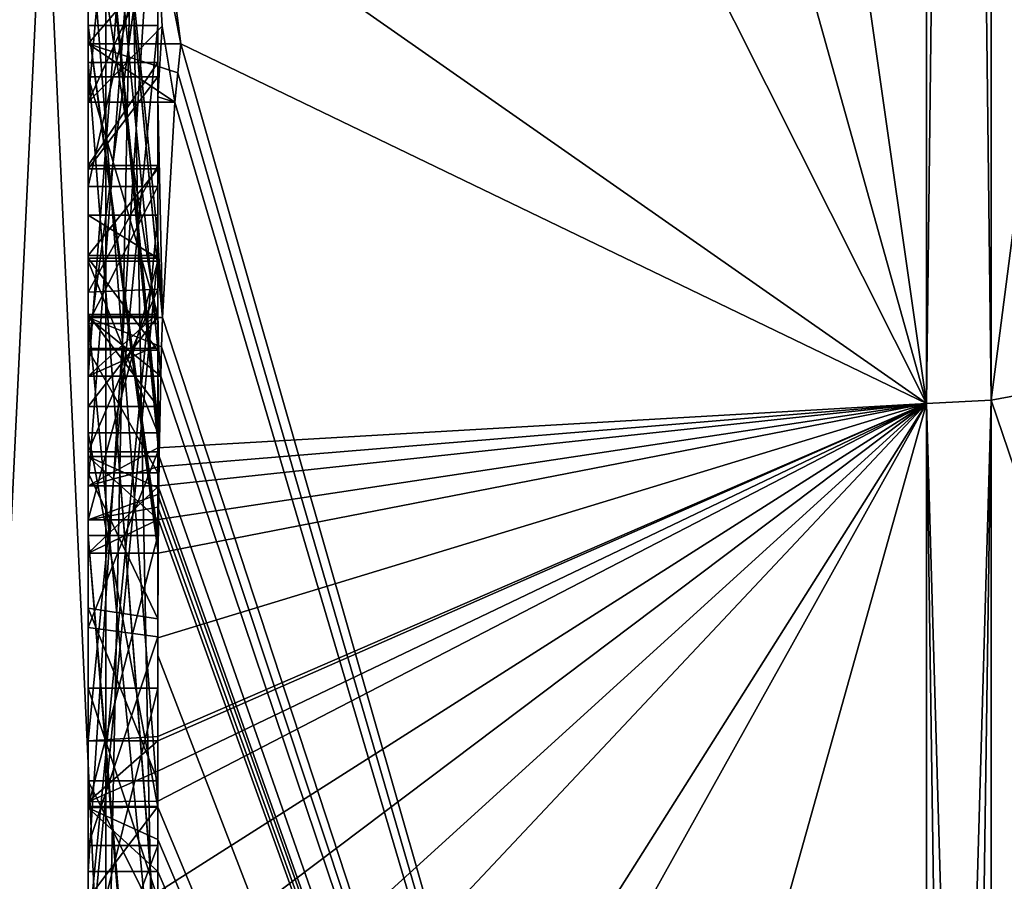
# Model space of a CAD drawing. Extents: x -23 to 470, y -1800 to 0.
# Tile 129 of 213: x -4.8 to -1.97, y -44.91 to -42.44. Entities that reach past the tile are written whole.
import ezdxf

# ---------------------------------------------------------------- set-up
doc = ezdxf.new("R2010")
doc.units = 0
doc.header["$LTSCALE"] = 61.997326
for name, color, linetype in [('1028', 7, 'CONTINUOUS'), ('1033', 7, 'CONTINUOUS'), ('1034', 7, 'CONTINUOUS'), ('1035', 7, 'CONTINUOUS'), ('1036', 7, 'CONTINUOUS'), ('1041', 7, 'CONTINUOUS'), ('1042', 7, 'CONTINUOUS'), ('1049', 7, 'CONTINUOUS'), ('1050', 7, 'CONTINUOUS'), ('1051', 7, 'CONTINUOUS'), ('1054', 7, 'CONTINUOUS'), ('1055', 7, 'CONTINUOUS'), ('1056', 7, 'CONTINUOUS'), ('1057', 7, 'CONTINUOUS'), ('1058', 7, 'CONTINUOUS'), ('1060', 7, 'CONTINUOUS'), ('1061', 7, 'CONTINUOUS'), ('1063', 7, 'CONTINUOUS'), ('1064', 7, 'CONTINUOUS'), ('1068', 7, 'CONTINUOUS'), ('1070', 7, 'CONTINUOUS'), ('1071', 7, 'CONTINUOUS'), ('1072', 7, 'CONTINUOUS'), ('1073', 7, 'CONTINUOUS'), ('1076', 7, 'CONTINUOUS'), ('1110', 7, 'CONTINUOUS'), ('1111', 7, 'CONTINUOUS'), ('1158', 7, 'CONTINUOUS'), ('1159', 7, 'CONTINUOUS'), ('1160', 7, 'CONTINUOUS'), ('1161', 7, 'CONTINUOUS'), ('1162', 7, 'CONTINUOUS'), ('1167', 7, 'CONTINUOUS'), ('1168', 7, 'CONTINUOUS'), ('1169', 7, 'CONTINUOUS'), ('1173', 7, 'CONTINUOUS'), ('1174', 7, 'CONTINUOUS'), ('1175', 7, 'CONTINUOUS'), ('1176', 7, 'CONTINUOUS'), ('1177', 7, 'CONTINUOUS'), ('1178', 7, 'CONTINUOUS'), ('1179', 7, 'CONTINUOUS'), ('1180', 7, 'CONTINUOUS'), ('1181', 7, 'CONTINUOUS'), ('1182', 7, 'CONTINUOUS'), ('1183', 7, 'CONTINUOUS'), ('1184', 7, 'CONTINUOUS'), ('1185', 7, 'CONTINUOUS'), ('1186', 7, 'CONTINUOUS'), ('1187', 7, 'CONTINUOUS'), ('1188', 7, 'CONTINUOUS'), ('1189', 7, 'CONTINUOUS'), ('1196', 7, 'CONTINUOUS'), ('1197', 7, 'CONTINUOUS'), ('1198', 7, 'CONTINUOUS'), ('1199', 7, 'CONTINUOUS'), ('1200', 7, 'CONTINUOUS')]:
    doc.layers.add(name, color=color, linetype=linetype)

msp = doc.modelspace()

# ---------------------------------------------------------------- linework, layer by layer
at = {"layer": '1028', "linetype": 'CONTINUOUS'}
for points in [[(-4.4, -41.1824, 10.1674), (-4.4, -38.471, 14.7638), (-4.4, -46.0213, 1.6862), (-4.4, -41.1824, 10.1674)], [(-4.4, -43.9233, -5.4201), (-4.4, -44.7004, -4.0741), (-4.4, -38.471, -14.7638), (-4.4, -43.9233, -5.4201)], [(-4.4, -38.471, -14.7638), (-4.4, -44.7004, -4.0741), (-4.4, -46.0213, -1.6862), (-4.4, -38.471, -14.7638)], [(-4.4, -42.8623, -7.2577), (-4.4, -43.9233, -5.4201), (-4.4, -38.471, -14.7638), (-4.4, -42.8623, -7.2577)], [(-4.4, -42.5668, -7.7696), (-4.4, -42.8623, -7.2577), (-4.4, -38.471, -14.7638), (-4.4, -42.5668, -7.7696)], [(-4.4, -41.7982, -9.1008), (-4.4, -42.5668, -7.7696), (-4.4, -38.471, -14.7638), (-4.4, -41.7982, -9.1008)], [(-4.4, -43.6713, 11.6044), (-4.4, -39.1573, 15.9926), (-4.4, -41.1824, 10.1674), (-4.4, -43.6713, 11.6044)], [(-4.4, -43.2856, -12.1078), (-4.4, -41.5888, -9.4636), (-4.4, -40.868, -10.712), (-4.4, -43.2856, -12.1078)], [(-4.4, -41.0701, -11.2166), (-4.4, -41.9098, -12.2243), (-4.4, -42.6649, -12.8527), (-4.4, -41.0701, -11.2166)], [(-4.4, -43.0722, -12.3725), (-4.4, -41.0701, -11.2166), (-4.4, -42.6649, -12.8527), (-4.4, -43.0722, -12.3725)], [(-4.4, -41.3536, 9.871), (-4.4, -41.1824, 10.1674), (-4.4, -46.0213, 1.6862), (-4.4, -41.3536, 9.871)], [(-4.4, -43.3864, 11.0446), (-4.4, -41.3536, 9.871), (-4.4, -41.8936, 8.9356), (-4.4, -43.3864, 11.0446)], [(-4.4, -41.8936, 8.9356), (-4.4, -41.3536, 9.871), (-4.4, -46.0213, 1.6862), (-4.4, -41.8936, 8.9356)], [(-4.4, -43.5981, -11.7025), (-4.4, -41.5888, -9.4636), (-4.4, -43.4432, -11.9061), (-4.4, -43.5981, -11.7025)], [(-4.4, -43.4432, -11.9061), (-4.4, -41.5888, -9.4636), (-4.4, -43.2856, -12.1078), (-4.4, -43.4432, -11.9061)], [(-4.4, -44.8863, -9.752), (-4.4, -42.5668, -7.7696), (-4.4, -41.7982, -9.1008), (-4.4, -44.8863, -9.752)], [(-4.4, -42.0881, 8.5986), (-4.4, -41.8936, 8.9356), (-4.4, -46.0213, 1.6862), (-4.4, -42.0881, 8.5986)], [(-4.4, -41.9098, -12.2243), (-4.4, -42.2421, -13.3196), (-4.4, -42.6649, -12.8527), (-4.4, -41.9098, -12.2243)], [(-4.4, -42.9225, -10.4447), (-4.4, -43.3148, -9.7653), (-4.4, -42.0428, -9.4851), (-4.4, -42.9225, -10.4447)], [(-4.4, -44.6844, 10.0976), (-4.4, -42.0881, 8.5986), (-4.4, -42.8713, 7.8502), (-4.4, -44.6844, 10.0976)], [(-4.4, -42.8713, 7.8502), (-4.4, -42.0881, 8.5986), (-4.4, -42.608, 7.6982), (-4.4, -42.8713, 7.8502)], [(-4.4, -42.608, 7.6982), (-4.4, -42.0881, 8.5986), (-4.4, -46.0213, 1.6862), (-4.4, -42.608, 7.6982)], [(-4.4, -43.9214, 11.2588), (-4.4, -42.4607, 9.2163), (-4.4, -44.4993, 10.3934), (-4.4, -43.9214, 11.2588)], [(-4.4, -45.158, -9.2656), (-4.4, -42.5668, -7.7696), (-4.4, -45.024, -9.5097), (-4.4, -45.158, -9.2656)], [(-4.4, -45.024, -9.5097), (-4.4, -42.5668, -7.7696), (-4.4, -44.8863, -9.752), (-4.4, -45.024, -9.5097)], [(-4.4, -43.2894, 6.5179), (-4.4, -42.608, 7.6982), (-4.4, -46.0213, 1.6862), (-4.4, -43.2894, 6.5179)], [(-4.4, -43.2164, -6.8471), (-4.4, -43.9233, -5.4201), (-4.4, -42.8623, -7.2577), (-4.4, -43.2164, -6.8471)], [(-4.4, -43.1201, 7.4194), (-4.4, -44.6844, 10.0976), (-4.4, -42.8713, 7.8502), (-4.4, -43.1201, 7.4194)], [(-4.4, -43.0044, -7.6196), (-4.4, -45.0759, -8.8156), (-4.4, -43.1278, -7.406), (-4.4, -43.0044, -7.6196)], [(-4.4, -44.9428, 9.0462), (-4.4, -44.6844, 10.0976), (-4.4, -43.1201, 7.4194), (-4.4, -44.9428, 9.0462)], [(-4.4, -45.1915, 8.6153), (-4.4, -44.9428, 9.0462), (-4.4, -43.1201, 7.4194), (-4.4, -45.1915, 8.6153)], [(-4.4, -43.1278, -7.406), (-4.4, -45.0759, -8.8156), (-4.4, -43.3925, -7.1131), (-4.4, -43.1278, -7.406)], [(-4.4, -43.1358, -10.6833), (-4.4, -43.8058, -11.4205), (-4.4, -43.6281, -9.8308), (-4.4, -43.1358, -10.6833)], [(-4.4, -43.6825, -6.6419), (-4.4, -43.9233, -5.4201), (-4.4, -43.2164, -6.8471), (-4.4, -43.6825, -6.6419)], [(-4.4, -43.5527, 6.67), (-4.4, -43.2894, 6.5179), (-4.4, -46.0213, 1.6862), (-4.4, -43.5527, 6.67)], [(-4.4, -43.2944, 7.1174), (-4.4, -43.5527, 6.67), (-4.4, -45.3659, 8.3134), (-4.4, -43.2944, 7.1174)], [(-4.4, -43.3925, -7.1131), (-4.4, -45.0759, -8.8156), (-4.4, -43.7428, -6.9829), (-4.4, -43.3925, -7.1131)], [(-4.4, -45.3659, 8.3134), (-4.4, -43.5527, 6.67), (-4.4, -46.0213, 1.6862), (-4.4, -45.3659, 8.3134)], [(-4.4, -43.6281, -9.8308), (-4.4, -43.8058, -11.4205), (-4.4, -44.2671, -10.7532), (-4.4, -43.6281, -9.8308)], [(-4.4, -44.7017, -10.0683), (-4.4, -43.6281, -9.8308), (-4.4, -44.2671, -10.7532), (-4.4, -44.7017, -10.0683)], [(-4.4, -44.2139, -6.6461), (-4.4, -43.9233, -5.4201), (-4.4, -43.6825, -6.6419), (-4.4, -44.2139, -6.6461)], [(-4.4, -43.7428, -6.9829), (-4.4, -45.0759, -8.8156), (-4.4, -44.1618, -7.0093), (-4.4, -43.7428, -6.9829)], [(-4.4, -44.2162, 10.8298), (-4.4, -43.9214, 11.2588), (-4.4, -44.4993, 10.3934), (-4.4, -44.2162, 10.8298)], [(-4.4, -46.2826, -6.7822), (-4.4, -43.9233, -5.4201), (-4.4, -45.9704, -7.5706), (-4.4, -46.2826, -6.7822)], [(-4.4, -45.9704, -7.5706), (-4.4, -43.9233, -5.4201), (-4.4, -45.3232, -7.2874), (-4.4, -45.9704, -7.5706)], [(-4.4, -45.3232, -7.2874), (-4.4, -43.9233, -5.4201), (-4.4, -44.8118, -6.8832), (-4.4, -45.3232, -7.2874)], [(-4.4, -44.8118, -6.8832), (-4.4, -43.9233, -5.4201), (-4.4, -44.2139, -6.6461), (-4.4, -44.8118, -6.8832)], [(-4.4, -44.1618, -7.0093), (-4.4, -45.0759, -8.8156), (-4.4, -44.6269, -7.2036), (-4.4, -44.1618, -7.0093)], [(-4.4, -44.3609, -5.2701), (-4.4, -45.1656, -5.7347), (-4.4, -44.9637, -4.2261), (-4.4, -44.3609, -5.2701)], [(-4.4, -44.6269, -7.2036), (-4.4, -45.0759, -8.8156), (-4.4, -45.0302, -7.509), (-4.4, -44.6269, -7.2036)], [(-4.4, -44.946, 9.648), (-4.4, -44.6844, 10.0976), (-4.4, -44.9428, 9.0462), (-4.4, -44.946, 9.648)], [(-4.4, -44.7004, -4.0741), (-4.4, -44.9637, -4.2261), (-4.4, -46.0213, -1.6862), (-4.4, -44.7004, -4.0741)]]:
    msp.add_3dface(points, dxfattribs=at)
at = {"layer": '1033', "linetype": 'CONTINUOUS'}
for points in [[(-2.1949, -43.544, -15.544), (-4.4, -28.1257, -19.4998), (-2.1949, -28, -21.9825), (-2.1949, -43.544, -15.544)], [(-4.4, -35.6608, -17.9321), (-4.4, -28.1257, -19.4998), (-2.1949, -43.544, -15.544), (-4.4, -35.6608, -17.9321)], [(-4.4, -42.0038, -13.5699), (-4.4, -35.6608, -17.9321), (-2.1949, -43.544, -15.544), (-4.4, -42.0038, -13.5699)], [(-4.3834, -42.2602, -13.718), (-4.4, -42.0038, -13.5699), (-4.3341, -42.5125, -13.8636), (-4.3834, -42.2602, -13.718)], [(-4.3341, -42.5125, -13.8636), (-4.4, -42.0038, -13.5699), (-2.1949, -43.544, -15.544), (-4.3341, -42.5125, -13.8636)], [(-4.4, -42.6649, -12.8527), (-4.4, -42.2421, -13.3196), (-4.3877, -42.4626, -13.4469), (-4.4, -42.6649, -12.8527)], [(-4.3508, -42.6805, -13.5727), (-4.4, -42.6649, -12.8527), (-4.3877, -42.4626, -13.4469), (-4.3508, -42.6805, -13.5727)], [(-4.3429, -42.5961, -13.7189), (-4.3341, -42.5125, -13.8636), (-2.1949, -49.9825), (-4.3429, -42.5961, -13.7189)], [(-2.1949, -49.9825), (-4.3341, -42.5125, -13.8636), (-2.1949, -43.544, -15.544), (-2.1949, -49.9825)], [(-4.3508, -42.6805, -13.5727), (-4.3429, -42.5961, -13.7189), (-2.1949, -49.9825), (-4.3508, -42.6805, -13.5727)], [(-4.4, -43.0722, -12.3725), (-4.4, -42.6649, -12.8527), (-4.3867, -43.2981, -12.5029), (-4.4, -43.0722, -12.3725)], [(-4.4, -42.6649, -12.8527), (-4.3508, -42.6805, -13.5727), (-4.3867, -43.2981, -12.5029), (-4.4, -42.6649, -12.8527)], [(-4.3867, -43.2981, -12.5029), (-4.3508, -42.6805, -13.5727), (-2.1949, -49.9825), (-4.3867, -43.2981, -12.5029)], [(-4.3967, -43.1853, -12.4378), (-4.4, -43.0722, -12.3725), (-4.3867, -43.2981, -12.5029), (-4.3967, -43.1853, -12.4378)], [(-4.4, -43.4432, -11.9061), (-4.4, -43.2856, -12.1078), (-4.3979, -43.376, -12.1599), (-4.4, -43.4432, -11.9061)], [(-4.3893, -43.3819, -12.3577), (-4.3867, -43.2981, -12.5029), (-2.1949, -49.9825), (-4.3893, -43.3819, -12.3577)], [(-4.3915, -43.4661, -12.212), (-4.4, -43.4432, -11.9061), (-4.3979, -43.376, -12.1599), (-4.3915, -43.4661, -12.212)], [(-4.3915, -43.4661, -12.212), (-4.3893, -43.3819, -12.3577), (-2.1949, -49.9825), (-4.3915, -43.4661, -12.212)], [(-4.4, -43.5981, -11.7025), (-4.4, -43.4432, -11.9061), (-4.3989, -43.6475, -11.7575), (-4.4, -43.5981, -11.7025)], [(-4.4, -43.4432, -11.9061), (-4.3915, -43.4661, -12.212), (-4.3958, -43.6968, -11.8124), (-4.4, -43.4432, -11.9061)], [(-4.3989, -43.6475, -11.7575), (-4.4, -43.4432, -11.9061), (-4.3958, -43.6968, -11.8124), (-4.3989, -43.6475, -11.7575)], [(-4.3958, -43.6968, -11.8124), (-4.3915, -43.4661, -12.212), (-2.1949, -49.9825), (-4.3958, -43.6968, -11.8124)], [(-4.3969, -43.787, -11.656), (-4.3958, -43.6968, -11.8124), (-2.1949, -49.9825), (-4.3969, -43.787, -11.656)], [(-4.4, -44.2671, -10.7532), (-4.4, -43.8058, -11.4205), (-2.1949, -49.9825), (-4.4, -44.2671, -10.7532)], [(-4.4, -43.8058, -11.4205), (-4.3995, -43.8416, -11.46), (-2.1949, -49.9825), (-4.4, -43.8058, -11.4205)], [(-4.3978, -43.8775, -11.4994), (-4.3969, -43.787, -11.656), (-2.1949, -49.9825), (-4.3978, -43.8775, -11.4994)], [(-4.3995, -43.8416, -11.46), (-4.3978, -43.8775, -11.4994), (-2.1949, -49.9825), (-4.3995, -43.8416, -11.46)], [(-4.4, -44.7017, -10.0683), (-4.4, -44.2671, -10.7532), (-2.1949, -49.9825), (-4.4, -44.7017, -10.0683)], [(-4.4, -44.7949, -9.9103), (-4.4, -44.7017, -10.0683), (-2.1949, -49.9825), (-4.4, -44.7949, -9.9103)], [(-4.4, -44.8863, -9.752), (-4.4, -44.7949, -9.9103), (-2.1949, -49.9825), (-4.4, -44.8863, -9.752)], [(-4.4, -45.024, -9.5097), (-4.4, -44.8863, -9.752), (-2.1949, -49.9825), (-4.4, -45.024, -9.5097)]]:
    msp.add_3dface(points, dxfattribs=at)
at = {"layer": '1034', "linetype": 'CONTINUOUS'}
for points in [[(-2.1949, -28, 21.9825), (-4.4, -39.1573, 15.9926), (-2.1949, -43.544, 15.544), (-2.1949, -28, 21.9825)], [(-4.4, -39.1573, 15.9926), (-4.4, -43.6713, 11.6044), (-2.1949, -43.544, 15.544), (-4.4, -39.1573, 15.9926)], [(-4.4, -44.2162, 10.8298), (-4.4, -44.4993, 10.3934), (-2.1949, -43.544, 15.544), (-4.4, -44.2162, 10.8298)], [(-4.4, -44.2162, 10.8298), (-2.1949, -43.544, 15.544), (-4.3985, -43.974, 11.3323), (-4.4, -44.2162, 10.8298)], [(-2.1949, -43.544, 15.544), (-4.4, -43.6713, 11.6044), (-4.3992, -43.7259, 11.6359), (-2.1949, -43.544, 15.544)], [(-4.4, -44.6844, 10.0976), (-4.4, -44.946, 9.648), (-2.1949, -43.544, 15.544), (-4.4, -44.6844, 10.0976)], [(-4.4, -44.6844, 10.0976), (-2.1949, -43.544, 15.544), (-4.4, -44.599, 10.2496), (-4.4, -44.6844, 10.0976)], [(-2.1949, -43.544, 15.544), (-4.4, -44.946, 9.648), (-4.4, -45.2061, 9.1982), (-2.1949, -43.544, 15.544)], [(-4.4, -47.0336, 4.2391), (-4.4, -47.5), (-2.1949, -43.544, 15.544), (-4.4, -47.0336, 4.2391)], [(-4.4, -47.0336, 4.2391), (-2.1949, -43.544, 15.544), (-4.3979, -45.8875, 8.0179), (-4.4, -47.0336, 4.2391)], [(-4.4, -47.5), (-3.7691, -49.1602), (-2.1949, -43.544, 15.544), (-4.4, -47.5)], [(-4.3996, -45.5472, 8.6073), (-2.1949, -43.544, 15.544), (-4.4, -45.2061, 9.1982), (-4.3996, -45.5472, 8.6073)], [(-4.4, -44.599, 10.2496), (-2.1949, -43.544, 15.544), (-4.4, -44.5119, 10.4006), (-4.4, -44.599, 10.2496)], [(-4.4, -44.5119, 10.4006), (-2.1949, -43.544, 15.544), (-4.4, -44.4993, 10.3934), (-4.4, -44.5119, 10.4006)], [(-4.3979, -45.8875, 8.0179), (-2.1949, -43.544, 15.544), (-4.3996, -45.5472, 8.6073), (-4.3979, -45.8875, 8.0179)], [(-4.3969, -43.7805, 11.6674), (-2.1949, -43.544, 15.544), (-4.3992, -43.7259, 11.6359), (-4.3969, -43.7805, 11.6674)], [(-4.3985, -43.974, 11.3323), (-2.1949, -43.544, 15.544), (-4.3978, -43.8771, 11.5), (-4.3985, -43.974, 11.3323)], [(-4.3978, -43.8771, 11.5), (-2.1949, -43.544, 15.544), (-4.3969, -43.7805, 11.6674), (-4.3978, -43.8771, 11.5)], [(-3.7691, -49.1602), (-2.1949, -49.9825), (-2.1949, -43.544, 15.544), (-3.7691, -49.1602)], [(-4.4, -43.9214, 11.2588), (-4.4, -44.2162, 10.8298), (-4.3985, -43.974, 11.3323), (-4.4, -43.9214, 11.2588)], [(-4.3996, -43.9477, 11.2955), (-4.4, -43.9214, 11.2588), (-4.3985, -43.974, 11.3323), (-4.3996, -43.9477, 11.2955)]]:
    msp.add_3dface(points, dxfattribs=at)
at = {"layer": '1035', "linetype": 'CONTINUOUS'}
for points in [[(0, -43.1626, 15.1637), (0, -28, 21.4438), (-2.0094, -43.535, 15.535), (0, -43.1626, 15.1637)], [(-2.0094, -43.535, 15.535), (0, -28, 21.4438), (-2.0094, -28, 21.9698), (-2.0094, -43.535, 15.535)], [(0, -49.444), (0, -43.1626, 15.1637), (-2.0094, -49.9698, 0), (0, -49.444)], [(-2.0094, -49.9698, 0), (0, -43.1626, 15.1637), (-2.0094, -43.535, 15.535), (-2.0094, -49.9698, 0)]]:
    msp.add_3dface(points, dxfattribs=at)
at = {"layer": '1036', "linetype": 'CONTINUOUS'}
for points in [[(0, -28, -21.4438), (0, -43.1626, -15.1637), (-2.0094, -28, -21.9698), (0, -28, -21.4438)], [(-2.0094, -28, -21.9698), (0, -43.1626, -15.1637), (-2.0094, -43.535, -15.535), (-2.0094, -28, -21.9698)], [(0, -43.1626, -15.1637), (0, -49.444), (-2.0094, -43.535, -15.535), (0, -43.1626, -15.1637)], [(0, -49.444), (-2.0094, -49.9698, 0), (-2.0094, -43.535, -15.535), (0, -49.444)]]:
    msp.add_3dface(points, dxfattribs=at)
at = {"layer": '1041', "linetype": 'CONTINUOUS'}
for points in [[(-2.1949, -43.544, -15.544), (-2.1949, -28, -21.9825), (-2.0094, -43.535, -15.535), (-2.1949, -43.544, -15.544)], [(-2.1949, -28, -21.9825), (-2.0094, -28, -21.9698), (-2.0094, -43.535, -15.535), (-2.1949, -28, -21.9825)], [(-2.0094, -49.9698, 0), (-2.1949, -43.544, -15.544), (-2.0094, -43.535, -15.535), (-2.0094, -49.9698, 0)], [(-2.1949, -49.9825), (-2.1949, -43.544, -15.544), (-2.1016, -49.9849, 0), (-2.1949, -49.9825)], [(-2.1949, -43.544, -15.544), (-2.0094, -49.9698, 0), (-2.1016, -49.9849, 0), (-2.1949, -43.544, -15.544)]]:
    msp.add_3dface(points, dxfattribs=at)
at = {"layer": '1042', "linetype": 'CONTINUOUS'}
for points in [[(-2.1949, -28, 21.9825), (-2.1949, -43.544, 15.544), (-2.0094, -28, 21.9698), (-2.1949, -28, 21.9825)], [(-2.1949, -43.544, 15.544), (-2.0094, -43.535, 15.535), (-2.0094, -28, 21.9698), (-2.1949, -43.544, 15.544)], [(-2.1949, -43.544, 15.544), (-2.1949, -49.9825), (-2.0094, -43.535, 15.535), (-2.1949, -43.544, 15.544)], [(-2.0094, -43.535, 15.535), (-2.1949, -49.9825), (-2.1016, -49.9849, 0), (-2.0094, -43.535, 15.535)], [(-2.0094, -49.9698, 0), (-2.0094, -43.535, 15.535), (-2.1016, -49.9849, 0), (-2.0094, -49.9698, 0)]]:
    msp.add_3dface(points, dxfattribs=at)
at = {"layer": '1049', "linetype": 'CONTINUOUS'}
for points in [[(-4.6, -43.7805, 11.6674), (-4.6, -41.1824, 10.1674), (-4.6, -41.3536, 9.871), (-4.6, -43.7805, 11.6674)], [(-4.6, -43.3864, 11.0446), (-4.6, -43.7805, 11.6674), (-4.6, -41.3536, 9.871), (-4.6, -43.3864, 11.0446)], [(-4.6, -42.4607, 9.2163), (-4.6, -43.974, 11.3323), (-4.6, -41.8936, 8.9356), (-4.6, -42.4607, 9.2163)], [(-4.6, -41.8936, 8.9356), (-4.6, -43.974, 11.3323), (-4.6, -43.3864, 11.0446), (-4.6, -41.8936, 8.9356)], [(-4.6, -42.0881, 8.5986), (-4.6, -42.4607, 9.2163), (-4.6, -41.8936, 8.9356), (-4.6, -42.0881, 8.5986)], [(-4.6, -44.5119, 10.4006), (-4.6, -42.4607, 9.2163), (-4.6, -42.0881, 8.5986), (-4.6, -44.5119, 10.4006)], [(-4.6, -44.6862, 10.0986), (-4.6, -44.5119, 10.4006), (-4.6, -42.0881, 8.5986), (-4.6, -44.6862, 10.0986)], [(-4.6, -42.608, 7.6982), (-4.6, -43.2894, 6.5179), (-4.6, -42.8713, 7.8502), (-4.6, -42.608, 7.6982)], [(-4.6, -42.8713, 7.8502), (-4.6, -43.2894, 6.5179), (-4.6, -43.1201, 7.4194), (-4.6, -42.8713, 7.8502)], [(-4.6, -43.2894, 6.5179), (-4.6, -43.2944, 7.1174), (-4.6, -43.1201, 7.4194), (-4.6, -43.2894, 6.5179)], [(-4.6, -43.1201, 7.4194), (-4.6, -43.2944, 7.1174), (-4.6, -45.1915, 8.6153), (-4.6, -43.1201, 7.4194)], [(-4.6, -43.5527, 6.67), (-4.6, -43.2944, 7.1174), (-4.6, -43.2894, 6.5179), (-4.6, -43.5527, 6.67)], [(-4.6, -43.2944, 7.1174), (-4.6, -45.3659, 8.3134), (-4.6, -45.1915, 8.6153), (-4.6, -43.2944, 7.1174)], [(-4.6, -43.974, 11.3323), (-4.6, -43.7805, 11.6674), (-4.6, -43.3864, 11.0446), (-4.6, -43.974, 11.3323)]]:
    msp.add_3dface(points, dxfattribs=at)
at = {"layer": '1050', "linetype": 'CONTINUOUS'}
for points in [[(-4.4, -43.1201, 7.4194), (-4.4, -42.8713, 7.8502), (-4.6, -43.1201, 7.4194), (-4.4, -43.1201, 7.4194)], [(-4.4, -42.8713, 7.8502), (-4.6, -42.8713, 7.8502), (-4.6, -43.1201, 7.4194), (-4.4, -42.8713, 7.8502)]]:
    msp.add_3dface(points, dxfattribs=at)
at = {"layer": '1051', "linetype": 'CONTINUOUS'}
for points in [[(-4.4, -45.1915, 8.6153), (-4.4, -43.1201, 7.4194), (-4.6, -45.1915, 8.6153), (-4.4, -45.1915, 8.6153)], [(-4.4, -43.1201, 7.4194), (-4.6, -43.1201, 7.4194), (-4.6, -45.1915, 8.6153), (-4.4, -43.1201, 7.4194)]]:
    msp.add_3dface(points, dxfattribs=at)
at = {"layer": '1054', "linetype": 'CONTINUOUS'}
for points in [[(-4.3978, -43.8771, 11.5), (-4.3969, -43.7805, 11.6674), (-4.6, -43.974, 11.3323), (-4.3978, -43.8771, 11.5)], [(-4.3969, -43.7805, 11.6674), (-4.6, -43.7805, 11.6674), (-4.6, -43.974, 11.3323), (-4.3969, -43.7805, 11.6674)], [(-4.3985, -43.974, 11.3323), (-4.3978, -43.8771, 11.5), (-4.6, -43.974, 11.3323), (-4.3985, -43.974, 11.3323)]]:
    msp.add_3dface(points, dxfattribs=at)
at = {"layer": '1055', "linetype": 'CONTINUOUS'}
for points in [[(-4.4, -42.4607, 9.2163), (-4.4, -43.9214, 11.2588), (-4.6, -42.4607, 9.2163), (-4.4, -42.4607, 9.2163)], [(-4.4, -43.9214, 11.2588), (-4.3996, -43.9477, 11.2955), (-4.6, -42.4607, 9.2163), (-4.4, -43.9214, 11.2588)], [(-4.3996, -43.9477, 11.2955), (-4.3985, -43.974, 11.3323), (-4.6, -42.4607, 9.2163), (-4.3996, -43.9477, 11.2955)], [(-4.3985, -43.974, 11.3323), (-4.6, -43.974, 11.3323), (-4.6, -42.4607, 9.2163), (-4.3985, -43.974, 11.3323)]]:
    msp.add_3dface(points, dxfattribs=at)
at = {"layer": '1056', "linetype": 'CONTINUOUS'}
for points in [[(-4.4, -44.4993, 10.3934), (-4.4, -42.4607, 9.2163), (-4.6, -44.5119, 10.4006), (-4.4, -44.4993, 10.3934)], [(-4.4, -42.4607, 9.2163), (-4.6, -42.4607, 9.2163), (-4.6, -44.5119, 10.4006), (-4.4, -42.4607, 9.2163)], [(-4.4, -44.5119, 10.4006), (-4.4, -44.4993, 10.3934), (-4.6, -44.5119, 10.4006), (-4.4, -44.5119, 10.4006)]]:
    msp.add_3dface(points, dxfattribs=at)
at = {"layer": '1057', "linetype": 'CONTINUOUS'}
for points in [[(-4.4, -44.599, 10.2496), (-4.4, -44.5119, 10.4006), (-4.6, -44.6862, 10.0986), (-4.4, -44.599, 10.2496)], [(-4.4, -44.5119, 10.4006), (-4.6, -44.5119, 10.4006), (-4.6, -44.6862, 10.0986), (-4.4, -44.5119, 10.4006)], [(-4.4, -44.6844, 10.0976), (-4.4, -44.599, 10.2496), (-4.6, -44.6862, 10.0986), (-4.4, -44.6844, 10.0976)]]:
    msp.add_3dface(points, dxfattribs=at)
at = {"layer": '1058', "linetype": 'CONTINUOUS'}
for points in [[(-4.4, -42.0881, 8.5986), (-4.4, -44.6844, 10.0976), (-4.6, -42.0881, 8.5986), (-4.4, -42.0881, 8.5986)], [(-4.4, -44.6844, 10.0976), (-4.6, -44.6862, 10.0986), (-4.6, -42.0881, 8.5986), (-4.4, -44.6844, 10.0976)]]:
    msp.add_3dface(points, dxfattribs=at)
at = {"layer": '1060', "linetype": 'CONTINUOUS'}
for points in [[(-4.4, -43.3864, 11.0446), (-4.4, -41.8936, 8.9356), (-4.6, -43.3864, 11.0446), (-4.4, -43.3864, 11.0446)], [(-4.4, -41.8936, 8.9356), (-4.6, -41.8936, 8.9356), (-4.6, -43.3864, 11.0446), (-4.4, -41.8936, 8.9356)]]:
    msp.add_3dface(points, dxfattribs=at)
at = {"layer": '1061', "linetype": 'CONTINUOUS'}
for points in [[(-4.4, -41.3536, 9.871), (-4.4, -43.3864, 11.0446), (-4.6, -41.3536, 9.871), (-4.4, -41.3536, 9.871)], [(-4.4, -43.3864, 11.0446), (-4.6, -43.3864, 11.0446), (-4.6, -41.3536, 9.871), (-4.4, -43.3864, 11.0446)]]:
    msp.add_3dface(points, dxfattribs=at)
at = {"layer": '1063', "linetype": 'CONTINUOUS'}
for points in [[(-4.4, -43.6713, 11.6044), (-4.4, -41.1824, 10.1674), (-4.6, -43.7805, 11.6674), (-4.4, -43.6713, 11.6044)], [(-4.4, -41.1824, 10.1674), (-4.6, -41.1824, 10.1674), (-4.6, -43.7805, 11.6674), (-4.4, -41.1824, 10.1674)], [(-4.3992, -43.7259, 11.6359), (-4.4, -43.6713, 11.6044), (-4.6, -43.7805, 11.6674), (-4.3992, -43.7259, 11.6359)], [(-4.3969, -43.7805, 11.6674), (-4.3992, -43.7259, 11.6359), (-4.6, -43.7805, 11.6674), (-4.3969, -43.7805, 11.6674)]]:
    msp.add_3dface(points, dxfattribs=at)
at = {"layer": '1064', "linetype": 'CONTINUOUS'}
for points in [[(-4.6, -42.6805, -13.5727), (-4.6, -40.4525, -12.2864), (-4.6, -39.9144, -12.3636), (-4.6, -42.6805, -13.5727)], [(-4.6, -42.5125, -13.8636), (-4.6, -42.6805, -13.5727), (-4.6, -39.9144, -12.3636), (-4.6, -42.5125, -13.8636)], [(-4.6, -43.4661, -12.212), (-4.6, -40.868, -10.712), (-4.6, -41.0701, -11.2166), (-4.6, -43.4661, -12.212)], [(-4.6, -43.2981, -12.5029), (-4.6, -43.4661, -12.212), (-4.6, -41.0701, -11.2166), (-4.6, -43.2981, -12.5029)], [(-4.6, -41.5888, -9.4636), (-4.6, -43.6968, -11.8124), (-4.6, -42.9225, -10.4447), (-4.6, -41.5888, -9.4636)], [(-4.6, -42.0428, -9.4851), (-4.6, -41.5888, -9.4636), (-4.6, -42.9225, -10.4447), (-4.6, -42.0428, -9.4851)], [(-4.6, -44.8863, -9.752), (-4.6, -41.7982, -9.1008), (-4.6, -44.7035, -10.0687), (-4.6, -44.8863, -9.752)], [(-4.6, -44.7035, -10.0687), (-4.6, -41.7982, -9.1008), (-4.6, -43.6281, -9.8308), (-4.6, -44.7035, -10.0687)], [(-4.6, -43.6281, -9.8308), (-4.6, -41.7982, -9.1008), (-4.6, -43.3148, -9.7653), (-4.6, -43.6281, -9.8308)], [(-4.6, -43.3148, -9.7653), (-4.6, -41.7982, -9.1008), (-4.6, -42.0428, -9.4851), (-4.6, -43.3148, -9.7653)], [(-4.6, -42.5668, -7.7696), (-4.6, -45.1649, -9.2696), (-4.6, -45.0759, -8.8156), (-4.6, -42.5668, -7.7696)], [(-4.6, -42.8623, -7.2577), (-4.6, -42.5668, -7.7696), (-4.6, -43.0044, -7.6196), (-4.6, -42.8623, -7.2577)], [(-4.6, -42.5668, -7.7696), (-4.6, -45.0759, -8.8156), (-4.6, -43.0044, -7.6196), (-4.6, -42.5668, -7.7696)], [(-4.6, -43.2248, -6.8404), (-4.6, -42.8623, -7.2577), (-4.6, -43.3909, -7.1138), (-4.6, -43.2248, -6.8404)], [(-4.6, -43.3909, -7.1138), (-4.6, -42.8623, -7.2577), (-4.6, -43.1278, -7.406), (-4.6, -43.3909, -7.1138)], [(-4.6, -43.1278, -7.406), (-4.6, -42.8623, -7.2577), (-4.6, -43.0044, -7.6196), (-4.6, -43.1278, -7.406)], [(-4.6, -43.1358, -10.6833), (-4.6, -43.6281, -9.8308), (-4.6, -42.9225, -10.4447), (-4.6, -43.1358, -10.6833)], [(-4.6, -43.6281, -9.8308), (-4.6, -43.3148, -9.7653), (-4.6, -42.9225, -10.4447), (-4.6, -43.6281, -9.8308)], [(-4.6, -43.6968, -11.8124), (-4.6, -43.1358, -10.6833), (-4.6, -42.9225, -10.4447), (-4.6, -43.6968, -11.8124)], [(-4.6, -43.8775, -11.4994), (-4.6, -43.1358, -10.6833), (-4.6, -43.6968, -11.8124), (-4.6, -43.8775, -11.4994)], [(-4.6, -43.6825, -6.6419), (-4.6, -43.2248, -6.8404), (-4.6, -44.1316, -7.0018), (-4.6, -43.6825, -6.6419)], [(-4.6, -44.1316, -7.0018), (-4.6, -43.2248, -6.8404), (-4.6, -43.7428, -6.9829), (-4.6, -44.1316, -7.0018)], [(-4.6, -43.7428, -6.9829), (-4.6, -43.2248, -6.8404), (-4.6, -43.3909, -7.1138), (-4.6, -43.7428, -6.9829)], [(-4.6, -44.1869, -6.6399), (-4.6, -43.6825, -6.6419), (-4.6, -45.346, -7.3126), (-4.6, -44.1869, -6.6399)], [(-4.6, -45.346, -7.3126), (-4.6, -43.6825, -6.6419), (-4.6, -45.5904, -7.7501), (-4.6, -45.346, -7.3126)], [(-4.6, -45.5904, -7.7501), (-4.6, -43.6825, -6.6419), (-4.6, -44.6269, -7.2036), (-4.6, -45.5904, -7.7501)], [(-4.6, -44.6269, -7.2036), (-4.6, -43.6825, -6.6419), (-4.6, -44.1316, -7.0018), (-4.6, -44.6269, -7.2036)], [(-4.6, -43.9233, -5.4201), (-4.6, -46.5214, -6.9201), (-4.6, -46.4324, -6.4661), (-4.6, -43.9233, -5.4201)], [(-4.6, -44.7004, -4.0741), (-4.6, -43.9233, -5.4201), (-4.6, -44.9637, -4.2261), (-4.6, -44.7004, -4.0741)], [(-4.6, -44.9637, -4.2261), (-4.6, -43.9233, -5.4201), (-4.6, -44.3609, -5.2701), (-4.6, -44.9637, -4.2261)], [(-4.6, -44.3609, -5.2701), (-4.6, -43.9233, -5.4201), (-4.6, -45.1656, -5.7347), (-4.6, -44.3609, -5.2701)], [(-4.6, -45.1656, -5.7347), (-4.6, -43.9233, -5.4201), (-4.6, -45.4289, -5.8867), (-4.6, -45.1656, -5.7347)], [(-4.6, -45.4289, -5.8867), (-4.6, -43.9233, -5.4201), (-4.6, -46.4324, -6.4661), (-4.6, -45.4289, -5.8867)], [(-4.6, -44.8118, -6.8832), (-4.6, -44.1869, -6.6399), (-4.6, -45.346, -7.3126), (-4.6, -44.8118, -6.8832)], [(-4.6, -45.0535, -7.5329), (-4.6, -45.5904, -7.7501), (-4.6, -44.6269, -7.2036), (-4.6, -45.0535, -7.5329)]]:
    msp.add_3dface(points, dxfattribs=at)
at = {"layer": '1068', "linetype": 'CONTINUOUS'}
for points in [[(-4.4, -43.2856, -12.1078), (-4.4, -40.868, -10.712), (-4.6, -43.4661, -12.212), (-4.4, -43.2856, -12.1078)], [(-4.4, -40.868, -10.712), (-4.6, -40.868, -10.712), (-4.6, -43.4661, -12.212), (-4.4, -40.868, -10.712)], [(-4.3979, -43.376, -12.1599), (-4.4, -43.2856, -12.1078), (-4.6, -43.4661, -12.212), (-4.3979, -43.376, -12.1599)], [(-4.3915, -43.4661, -12.212), (-4.3979, -43.376, -12.1599), (-4.6, -43.4661, -12.212), (-4.3915, -43.4661, -12.212)]]:
    msp.add_3dface(points, dxfattribs=at)
at = {"layer": '1070', "linetype": 'CONTINUOUS'}
for points in [[(-4.4, -44.8863, -9.752), (-4.4, -41.7982, -9.1008), (-4.6, -44.8863, -9.752), (-4.4, -44.8863, -9.752)], [(-4.4, -41.7982, -9.1008), (-4.6, -41.7982, -9.1008), (-4.6, -44.8863, -9.752), (-4.4, -41.7982, -9.1008)]]:
    msp.add_3dface(points, dxfattribs=at)
at = {"layer": '1071', "linetype": 'CONTINUOUS'}
for points in [[(-4.4, -43.2164, -6.8471), (-4.4, -42.8623, -7.2577), (-4.6, -43.2248, -6.8404), (-4.4, -43.2164, -6.8471)], [(-4.4, -42.8623, -7.2577), (-4.6, -42.8623, -7.2577), (-4.6, -43.2248, -6.8404), (-4.4, -42.8623, -7.2577)], [(-4.4, -43.6825, -6.6419), (-4.4, -43.2164, -6.8471), (-4.6, -43.6825, -6.6419), (-4.4, -43.6825, -6.6419)], [(-4.4, -43.2164, -6.8471), (-4.6, -43.2248, -6.8404), (-4.6, -43.6825, -6.6419), (-4.4, -43.2164, -6.8471)]]:
    msp.add_3dface(points, dxfattribs=at)
at = {"layer": '1072', "linetype": 'CONTINUOUS'}
for points in [[(-4.4, -44.2139, -6.6461), (-4.4, -43.6825, -6.6419), (-4.6, -44.1869, -6.6399), (-4.4, -44.2139, -6.6461)], [(-4.4, -43.6825, -6.6419), (-4.6, -43.6825, -6.6419), (-4.6, -44.1869, -6.6399), (-4.4, -43.6825, -6.6419)], [(-4.4, -44.2139, -6.6461), (-4.6, -44.1869, -6.6399), (-4.6, -44.8118, -6.8832), (-4.4, -44.2139, -6.6461)], [(-4.4, -44.8118, -6.8832), (-4.4, -44.2139, -6.6461), (-4.6, -44.8118, -6.8832), (-4.4, -44.8118, -6.8832)]]:
    msp.add_3dface(points, dxfattribs=at)
at = {"layer": '1073', "linetype": 'CONTINUOUS'}
for points in [[(-4.4, -45.3232, -7.2874), (-4.4, -44.8118, -6.8832), (-4.6, -45.346, -7.3126), (-4.4, -45.3232, -7.2874)], [(-4.4, -44.8118, -6.8832), (-4.6, -44.8118, -6.8832), (-4.6, -45.346, -7.3126), (-4.4, -44.8118, -6.8832)]]:
    msp.add_3dface(points, dxfattribs=at)
at = {"layer": '1076', "linetype": 'CONTINUOUS'}
for points in [[(-4.4, -42.5668, -7.7696), (-4.4, -45.158, -9.2656), (-4.6, -42.5668, -7.7696), (-4.4, -42.5668, -7.7696)], [(-4.4, -45.158, -9.2656), (-4.4, -45.1649, -9.2696), (-4.6, -42.5668, -7.7696), (-4.4, -45.158, -9.2656)], [(-4.4, -45.1649, -9.2696), (-4.6, -45.1649, -9.2696), (-4.6, -42.5668, -7.7696), (-4.4, -45.1649, -9.2696)]]:
    msp.add_3dface(points, dxfattribs=at)
at = {"layer": '1110', "linetype": 'CONTINUOUS'}
for points in [[(-4.9, -45.5332, -1.5315), (-4.9, -38.093, -14.4185), (-4.549, -38.2017, -14.518), (-4.9, -45.5332, -1.5315)], [(-4.549, -45.6738, -1.5759), (-4.9, -45.5332, -1.5315), (-4.549, -38.2017, -14.518), (-4.549, -45.6738, -1.5759)], [(-4.4, -38.471, -14.7638), (-4.549, -45.6738, -1.5759), (-4.549, -38.2017, -14.518), (-4.4, -38.471, -14.7638)], [(-4.4, -38.471, -14.7638), (-4.4, -46.0213, -1.6862), (-4.549, -45.6738, -1.5759), (-4.4, -38.471, -14.7638)]]:
    msp.add_3dface(points, dxfattribs=at)
at = {"layer": '1111', "linetype": 'CONTINUOUS'}
for points in [[(-4.9, -38.093, 14.4185), (-4.9, -45.5332, 1.5315), (-4.549, -45.6738, 1.5759), (-4.9, -38.093, 14.4185)], [(-4.549, -38.2017, 14.518), (-4.9, -38.093, 14.4185), (-4.549, -45.6738, 1.5759), (-4.549, -38.2017, 14.518)], [(-4.4, -46.0213, 1.6862), (-4.4, -38.471, 14.7638), (-4.549, -38.2017, 14.518), (-4.4, -46.0213, 1.6862)], [(-4.4, -46.0213, 1.6862), (-4.549, -38.2017, 14.518), (-4.549, -45.6738, 1.5759), (-4.4, -46.0213, 1.6862)]]:
    msp.add_3dface(points, dxfattribs=at)
at = {"layer": '1158', "linetype": 'CONTINUOUS'}
for points in [[(-4.4, -42.8713, 7.8502), (-4.4, -42.608, 7.6982), (-4.6, -42.8713, 7.8502), (-4.4, -42.8713, 7.8502)], [(-4.4, -42.608, 7.6982), (-4.6, -42.608, 7.6982), (-4.6, -42.8713, 7.8502), (-4.4, -42.608, 7.6982)]]:
    msp.add_3dface(points, dxfattribs=at)
at = {"layer": '1159', "linetype": 'CONTINUOUS'}
for points in [[(-4.4, -42.608, 7.6982), (-4.4, -43.2894, 6.5179), (-4.6, -42.608, 7.6982), (-4.4, -42.608, 7.6982)], [(-4.4, -43.2894, 6.5179), (-4.6, -43.2894, 6.5179), (-4.6, -42.608, 7.6982), (-4.4, -43.2894, 6.5179)]]:
    msp.add_3dface(points, dxfattribs=at)
at = {"layer": '1160', "linetype": 'CONTINUOUS'}
for points in [[(-4.4, -43.2894, 6.5179), (-4.4, -43.5527, 6.67), (-4.6, -43.2894, 6.5179), (-4.4, -43.2894, 6.5179)], [(-4.4, -43.5527, 6.67), (-4.6, -43.5527, 6.67), (-4.6, -43.2894, 6.5179), (-4.4, -43.5527, 6.67)]]:
    msp.add_3dface(points, dxfattribs=at)
at = {"layer": '1161', "linetype": 'CONTINUOUS'}
for points in [[(-4.4, -43.5527, 6.67), (-4.4, -43.2944, 7.1174), (-4.6, -43.5527, 6.67), (-4.4, -43.5527, 6.67)], [(-4.4, -43.2944, 7.1174), (-4.6, -43.2944, 7.1174), (-4.6, -43.5527, 6.67), (-4.4, -43.2944, 7.1174)]]:
    msp.add_3dface(points, dxfattribs=at)
at = {"layer": '1162', "linetype": 'CONTINUOUS'}
for points in [[(-4.4, -43.2944, 7.1174), (-4.4, -45.3659, 8.3134), (-4.6, -43.2944, 7.1174), (-4.4, -43.2944, 7.1174)], [(-4.4, -45.3659, 8.3134), (-4.6, -45.3659, 8.3134), (-4.6, -43.2944, 7.1174), (-4.4, -45.3659, 8.3134)]]:
    msp.add_3dface(points, dxfattribs=at)
at = {"layer": '1167', "linetype": 'CONTINUOUS'}
for points in [[(-4.3834, -42.2602, -13.718), (-4.6, -42.5125, -13.8636), (-4.6, -39.9144, -12.3636), (-4.3834, -42.2602, -13.718)], [(-4.3834, -42.2602, -13.718), (-4.3341, -42.5125, -13.8636), (-4.6, -42.5125, -13.8636), (-4.3834, -42.2602, -13.718)]]:
    msp.add_3dface(points, dxfattribs=at)
at = {"layer": '1168', "linetype": 'CONTINUOUS'}
for points in [[(-4.3341, -42.5125, -13.8636), (-4.3429, -42.5961, -13.7189), (-4.6, -42.5125, -13.8636), (-4.3341, -42.5125, -13.8636)], [(-4.3429, -42.5961, -13.7189), (-4.3508, -42.6805, -13.5727), (-4.6, -42.5125, -13.8636), (-4.3429, -42.5961, -13.7189)], [(-4.3508, -42.6805, -13.5727), (-4.6, -42.6805, -13.5727), (-4.6, -42.5125, -13.8636), (-4.3508, -42.6805, -13.5727)]]:
    msp.add_3dface(points, dxfattribs=at)
at = {"layer": '1169', "linetype": 'CONTINUOUS'}
for points in [[(-4.4, -42.2421, -13.3196), (-4.4, -40.4525, -12.2864), (-4.6, -42.6805, -13.5727), (-4.4, -42.2421, -13.3196)], [(-4.4, -40.4525, -12.2864), (-4.6, -40.4525, -12.2864), (-4.6, -42.6805, -13.5727), (-4.4, -40.4525, -12.2864)], [(-4.3877, -42.4626, -13.4469), (-4.4, -42.2421, -13.3196), (-4.6, -42.6805, -13.5727), (-4.3877, -42.4626, -13.4469)], [(-4.3508, -42.6805, -13.5727), (-4.3877, -42.4626, -13.4469), (-4.6, -42.6805, -13.5727), (-4.3508, -42.6805, -13.5727)]]:
    msp.add_3dface(points, dxfattribs=at)
at = {"layer": '1173', "linetype": 'CONTINUOUS'}
for points in [[(-4.4, -41.0701, -11.2166), (-4.4, -43.0722, -12.3725), (-4.6, -41.0701, -11.2166), (-4.4, -41.0701, -11.2166)], [(-4.4, -43.0722, -12.3725), (-4.3967, -43.1853, -12.4378), (-4.6, -41.0701, -11.2166), (-4.4, -43.0722, -12.3725)], [(-4.3967, -43.1853, -12.4378), (-4.3867, -43.2981, -12.5029), (-4.6, -41.0701, -11.2166), (-4.3967, -43.1853, -12.4378)], [(-4.3867, -43.2981, -12.5029), (-4.6, -43.2981, -12.5029), (-4.6, -41.0701, -11.2166), (-4.3867, -43.2981, -12.5029)]]:
    msp.add_3dface(points, dxfattribs=at)
at = {"layer": '1174', "linetype": 'CONTINUOUS'}
for points in [[(-4.3867, -43.2981, -12.5029), (-4.3893, -43.3819, -12.3577), (-4.6, -43.2981, -12.5029), (-4.3867, -43.2981, -12.5029)], [(-4.3893, -43.3819, -12.3577), (-4.3915, -43.4661, -12.212), (-4.6, -43.2981, -12.5029), (-4.3893, -43.3819, -12.3577)], [(-4.3915, -43.4661, -12.212), (-4.6, -43.4661, -12.212), (-4.6, -43.2981, -12.5029), (-4.3915, -43.4661, -12.212)]]:
    msp.add_3dface(points, dxfattribs=at)
at = {"layer": '1175', "linetype": 'CONTINUOUS'}
for points in [[(-4.4, -41.5888, -9.4636), (-4.4, -43.5981, -11.7025), (-4.6, -41.5888, -9.4636), (-4.4, -41.5888, -9.4636)], [(-4.4, -43.5981, -11.7025), (-4.3989, -43.6475, -11.7575), (-4.6, -41.5888, -9.4636), (-4.4, -43.5981, -11.7025)], [(-4.3989, -43.6475, -11.7575), (-4.3958, -43.6968, -11.8124), (-4.6, -41.5888, -9.4636), (-4.3989, -43.6475, -11.7575)], [(-4.3958, -43.6968, -11.8124), (-4.6, -43.6968, -11.8124), (-4.6, -41.5888, -9.4636), (-4.3958, -43.6968, -11.8124)]]:
    msp.add_3dface(points, dxfattribs=at)
at = {"layer": '1176', "linetype": 'CONTINUOUS'}
for points in [[(-4.3958, -43.6968, -11.8124), (-4.3969, -43.787, -11.656), (-4.6, -43.6968, -11.8124), (-4.3958, -43.6968, -11.8124)], [(-4.3969, -43.787, -11.656), (-4.3978, -43.8775, -11.4994), (-4.6, -43.6968, -11.8124), (-4.3969, -43.787, -11.656)], [(-4.3978, -43.8775, -11.4994), (-4.6, -43.8775, -11.4994), (-4.6, -43.6968, -11.8124), (-4.3978, -43.8775, -11.4994)]]:
    msp.add_3dface(points, dxfattribs=at)
at = {"layer": '1177', "linetype": 'CONTINUOUS'}
for points in [[(-4.4, -43.8058, -11.4205), (-4.4, -43.1358, -10.6833), (-4.6, -43.8775, -11.4994), (-4.4, -43.8058, -11.4205)], [(-4.4, -43.1358, -10.6833), (-4.6, -43.1358, -10.6833), (-4.6, -43.8775, -11.4994), (-4.4, -43.1358, -10.6833)], [(-4.3995, -43.8416, -11.46), (-4.4, -43.8058, -11.4205), (-4.6, -43.8775, -11.4994), (-4.3995, -43.8416, -11.46)], [(-4.3978, -43.8775, -11.4994), (-4.3995, -43.8416, -11.46), (-4.6, -43.8775, -11.4994), (-4.3978, -43.8775, -11.4994)]]:
    msp.add_3dface(points, dxfattribs=at)
at = {"layer": '1178', "linetype": 'CONTINUOUS'}
for points in [[(-4.4, -43.1358, -10.6833), (-4.4, -43.6281, -9.8308), (-4.6, -43.1358, -10.6833), (-4.4, -43.1358, -10.6833)], [(-4.4, -43.6281, -9.8308), (-4.6, -43.6281, -9.8308), (-4.6, -43.1358, -10.6833), (-4.4, -43.6281, -9.8308)]]:
    msp.add_3dface(points, dxfattribs=at)
at = {"layer": '1179', "linetype": 'CONTINUOUS'}
for points in [[(-4.4, -43.6281, -9.8308), (-4.4, -44.7017, -10.0683), (-4.6, -43.6281, -9.8308), (-4.4, -43.6281, -9.8308)], [(-4.4, -44.7017, -10.0683), (-4.6, -44.7035, -10.0687), (-4.6, -43.6281, -9.8308), (-4.4, -44.7017, -10.0683)]]:
    msp.add_3dface(points, dxfattribs=at)
at = {"layer": '1180', "linetype": 'CONTINUOUS'}
for points in [[(-4.4, -44.7017, -10.0683), (-4.4, -44.7949, -9.9103), (-4.6, -44.7035, -10.0687), (-4.4, -44.7017, -10.0683)], [(-4.4, -44.7949, -9.9103), (-4.4, -44.8863, -9.752), (-4.6, -44.7035, -10.0687), (-4.4, -44.7949, -9.9103)], [(-4.4, -44.8863, -9.752), (-4.6, -44.8863, -9.752), (-4.6, -44.7035, -10.0687), (-4.4, -44.8863, -9.752)]]:
    msp.add_3dface(points, dxfattribs=at)
at = {"layer": '1181', "linetype": 'CONTINUOUS'}
for points in [[(-4.4, -43.3148, -9.7653), (-4.4, -42.9225, -10.4447), (-4.6, -43.3148, -9.7653), (-4.4, -43.3148, -9.7653)], [(-4.6, -43.3148, -9.7653), (-4.4, -42.9225, -10.4447), (-4.6, -42.9225, -10.4447), (-4.6, -43.3148, -9.7653)]]:
    msp.add_3dface(points, dxfattribs=at)
at = {"layer": '1182', "linetype": 'CONTINUOUS'}
for points in [[(-4.4, -42.9225, -10.4447), (-4.4, -42.0428, -9.4851), (-4.6, -42.9225, -10.4447), (-4.4, -42.9225, -10.4447)], [(-4.4, -42.0428, -9.4851), (-4.6, -42.0428, -9.4851), (-4.6, -42.9225, -10.4447), (-4.4, -42.0428, -9.4851)]]:
    msp.add_3dface(points, dxfattribs=at)
at = {"layer": '1183', "linetype": 'CONTINUOUS'}
for points in [[(-4.4, -42.0428, -9.4851), (-4.4, -43.3148, -9.7653), (-4.6, -42.0428, -9.4851), (-4.4, -42.0428, -9.4851)], [(-4.4, -43.3148, -9.7653), (-4.6, -43.3148, -9.7653), (-4.6, -42.0428, -9.4851), (-4.4, -43.3148, -9.7653)]]:
    msp.add_3dface(points, dxfattribs=at)
at = {"layer": '1184', "linetype": 'CONTINUOUS'}
for points in [[(-4.4, -42.8623, -7.2577), (-4.4, -42.5668, -7.7696), (-4.6, -42.8623, -7.2577), (-4.4, -42.8623, -7.2577)], [(-4.4, -42.5668, -7.7696), (-4.6, -42.5668, -7.7696), (-4.6, -42.8623, -7.2577), (-4.4, -42.5668, -7.7696)]]:
    msp.add_3dface(points, dxfattribs=at)
at = {"layer": '1185', "linetype": 'CONTINUOUS'}
for points in [[(-4.4, -45.0759, -8.8156), (-4.4, -43.0044, -7.6196), (-4.6, -45.0759, -8.8156), (-4.4, -45.0759, -8.8156)], [(-4.6, -45.0759, -8.8156), (-4.4, -43.0044, -7.6196), (-4.6, -43.0044, -7.6196), (-4.6, -45.0759, -8.8156)]]:
    msp.add_3dface(points, dxfattribs=at)
at = {"layer": '1186', "linetype": 'CONTINUOUS'}
for points in [[(-4.4, -43.0044, -7.6196), (-4.4, -43.1278, -7.406), (-4.6, -43.0044, -7.6196), (-4.4, -43.0044, -7.6196)], [(-4.4, -43.1278, -7.406), (-4.6, -43.1278, -7.406), (-4.6, -43.0044, -7.6196), (-4.4, -43.1278, -7.406)]]:
    msp.add_3dface(points, dxfattribs=at)
at = {"layer": '1187', "linetype": 'CONTINUOUS'}
for points in [[(-4.4, -43.1278, -7.406), (-4.4, -43.3925, -7.1131), (-4.6, -43.1278, -7.406), (-4.4, -43.1278, -7.406)], [(-4.4, -43.3925, -7.1131), (-4.6, -43.3909, -7.1138), (-4.6, -43.1278, -7.406), (-4.4, -43.3925, -7.1131)], [(-4.4, -43.3925, -7.1131), (-4.4, -43.7428, -6.9829), (-4.6, -43.3909, -7.1138), (-4.4, -43.3925, -7.1131)], [(-4.4, -43.7428, -6.9829), (-4.6, -43.7428, -6.9829), (-4.6, -43.3909, -7.1138), (-4.4, -43.7428, -6.9829)]]:
    msp.add_3dface(points, dxfattribs=at)
at = {"layer": '1188', "linetype": 'CONTINUOUS'}
for points in [[(-4.4, -43.7428, -6.9829), (-4.4, -44.1618, -7.0093), (-4.6, -43.7428, -6.9829), (-4.4, -43.7428, -6.9829)], [(-4.4, -44.1618, -7.0093), (-4.6, -44.1316, -7.0018), (-4.6, -43.7428, -6.9829), (-4.4, -44.1618, -7.0093)], [(-4.4, -44.1618, -7.0093), (-4.4, -44.6269, -7.2036), (-4.6, -44.1316, -7.0018), (-4.4, -44.1618, -7.0093)], [(-4.4, -44.6269, -7.2036), (-4.6, -44.6269, -7.2036), (-4.6, -44.1316, -7.0018), (-4.4, -44.6269, -7.2036)]]:
    msp.add_3dface(points, dxfattribs=at)
at = {"layer": '1189', "linetype": 'CONTINUOUS'}
for points in [[(-4.4, -44.6269, -7.2036), (-4.4, -45.0302, -7.509), (-4.6, -44.6269, -7.2036), (-4.4, -44.6269, -7.2036)], [(-4.4, -45.0302, -7.509), (-4.6, -45.0535, -7.5329), (-4.6, -44.6269, -7.2036), (-4.4, -45.0302, -7.509)]]:
    msp.add_3dface(points, dxfattribs=at)
at = {"layer": '1196', "linetype": 'CONTINUOUS'}
for points in [[(-4.4, -45.1656, -5.7347), (-4.4, -44.3609, -5.2701), (-4.6, -45.1656, -5.7347), (-4.4, -45.1656, -5.7347)], [(-4.4, -44.3609, -5.2701), (-4.6, -44.3609, -5.2701), (-4.6, -45.1656, -5.7347), (-4.4, -44.3609, -5.2701)]]:
    msp.add_3dface(points, dxfattribs=at)
at = {"layer": '1197', "linetype": 'CONTINUOUS'}
for points in [[(-4.4, -44.3609, -5.2701), (-4.4, -44.9637, -4.2261), (-4.6, -44.3609, -5.2701), (-4.4, -44.3609, -5.2701)], [(-4.4, -44.9637, -4.2261), (-4.6, -44.9637, -4.2261), (-4.6, -44.3609, -5.2701), (-4.4, -44.9637, -4.2261)]]:
    msp.add_3dface(points, dxfattribs=at)
at = {"layer": '1198', "linetype": 'CONTINUOUS'}
for points in [[(-4.4, -44.9637, -4.2261), (-4.4, -44.7004, -4.0741), (-4.6, -44.9637, -4.2261), (-4.4, -44.9637, -4.2261)], [(-4.4, -44.7004, -4.0741), (-4.6, -44.7004, -4.0741), (-4.6, -44.9637, -4.2261), (-4.4, -44.7004, -4.0741)]]:
    msp.add_3dface(points, dxfattribs=at)
at = {"layer": '1199', "linetype": 'CONTINUOUS'}
for points in [[(-4.4, -44.7004, -4.0741), (-4.4, -43.9233, -5.4201), (-4.6, -44.7004, -4.0741), (-4.4, -44.7004, -4.0741)], [(-4.4, -43.9233, -5.4201), (-4.6, -43.9233, -5.4201), (-4.6, -44.7004, -4.0741), (-4.4, -43.9233, -5.4201)]]:
    msp.add_3dface(points, dxfattribs=at)
at = {"layer": '1200', "linetype": 'CONTINUOUS'}
for points in [[(-4.4, -43.9233, -5.4201), (-4.4, -46.2826, -6.7822), (-4.6, -43.9233, -5.4201), (-4.4, -43.9233, -5.4201)], [(-4.4, -46.2826, -6.7822), (-4.3963, -46.4022, -6.8513), (-4.6, -43.9233, -5.4201), (-4.4, -46.2826, -6.7822)], [(-4.3963, -46.4022, -6.8513), (-4.6, -46.5214, -6.9201), (-4.6, -43.9233, -5.4201), (-4.3963, -46.4022, -6.8513)]]:
    msp.add_3dface(points, dxfattribs=at)

doc.saveas('drawing.dxf')
